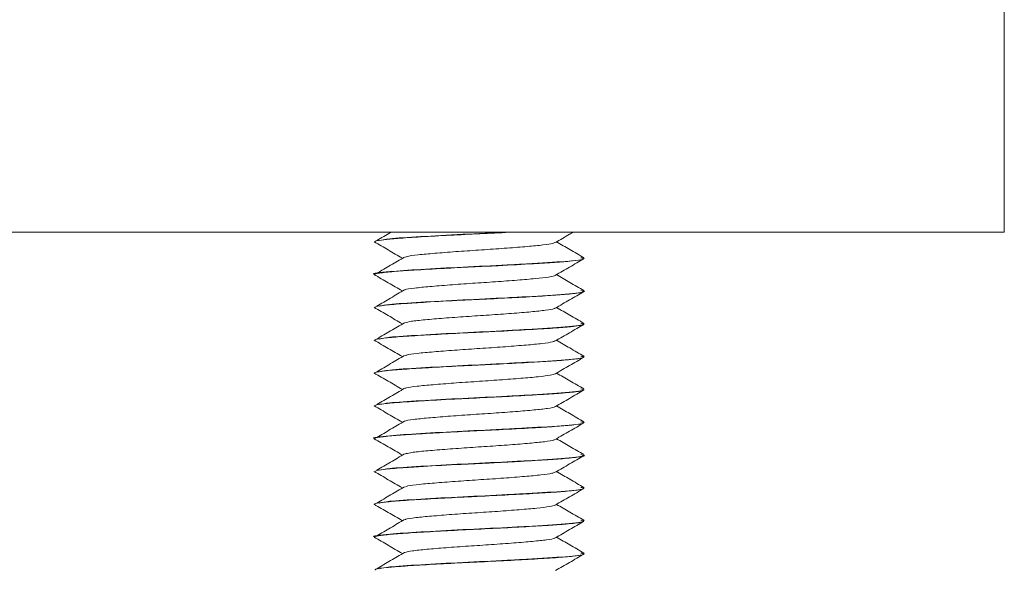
# Model space of a CAD drawing. Header units: millimetres. Extents: x 330 to 1856, y -20 to 3175.
# Tile 39 of 53: x 1161 to 1198, y 1752 to 1773. Entities that reach past the tile are written whole.
import ezdxf

# ---------------------------------------------------------------- set-up
doc = ezdxf.new("R2010")
doc.units = ezdxf.units.MM

msp = doc.modelspace()

# ---------------------------------------------------------------- linework, layer by layer
at = {"color": 7, "linetype": 'Continuous', "lineweight": 15}
for p, q in [((1198.144, 1774.98), (1198.144, 1764.98)), ((1198.144, 1764.98), (1048.144, 1764.98)), ((1174.144, 1764.613), (1174.144, 1764.604)), ((1182.144, 1763.979), (1182.144, 1763.989)), ((1174.144, 1763.363), (1174.144, 1763.354)), ((1182.144, 1762.729), (1182.144, 1762.739)), ((1174.144, 1762.113), (1174.144, 1762.104)), ((1182.144, 1761.479), (1182.144, 1761.489)), ((1174.144, 1760.863), (1174.144, 1760.854)), ((1182.144, 1760.229), (1182.144, 1760.239)), ((1174.144, 1759.613), (1174.144, 1759.604)), ((1182.144, 1758.979), (1182.144, 1758.989)), ((1174.144, 1758.363), (1174.144, 1758.354)), ((1182.144, 1757.729), (1182.144, 1757.739)), ((1174.144, 1757.113), (1174.144, 1757.104)), ((1182.144, 1756.479), (1182.144, 1756.489)), ((1174.144, 1755.863), (1174.144, 1755.854)), ((1182.144, 1755.229), (1182.144, 1755.239)), ((1174.144, 1754.613), (1174.144, 1754.604)), ((1182.144, 1753.978), (1182.144, 1753.989)), ((1174.144, 1753.363), (1174.144, 1753.354)), ((1182.144, 1752.729), (1182.144, 1752.739))]:
    msp.add_line(p, q, dxfattribs=at)
for points, knots in [([(1174.189, 1764.604), (1174.18, 1764.613), (1174.153, 1764.642), (1174.486, 1764.692), (1175.124, 1764.75), (1176.031, 1764.806), (1177.14, 1764.868), (1178.312, 1764.923), (1179.049, 1764.961), (1179.416, 1764.98)], [0, 0, 0, 0, 0.077828, 0.238751, 0.379298, 0.540978, 0.699802, 0.850786, 1, 1, 1, 1]), ([(1174.792, 1764.98), (1174.785, 1764.976), (1174.603, 1764.869), (1174.419, 1764.761), (1174.242, 1764.657)], [0, 0, 0, 0, 0.035781, 1, 1, 1, 1]), ([(1179.229, 1764.98), (1179.222, 1764.98), (1178.689, 1764.951), (1177.473, 1764.897), (1175.877, 1764.807), (1174.665, 1764.732), (1174.451, 1764.681), (1174.358, 1764.658)], [0, 0, 0, 0, 0.003592, 0.266767, 0.53436, 0.797369, 1, 1, 1, 1]), ([(1181.049, 1764.585), (1181.228, 1764.69), (1181.455, 1764.821), (1181.682, 1764.953), (1181.729, 1764.98)], [0, 0, 0, 0, 0.791631, 1, 1, 1, 1]), ([(1174.147, 1764.611), (1174.325, 1764.507), (1174.682, 1764.299), (1175.04, 1764.091), (1175.219, 1763.988)], [0, 0, 0, 0, 0.50006, 1, 1, 1, 1]), ([(1181.031, 1764.586), (1180.993, 1764.57), (1180.909, 1764.533), (1180.471, 1764.474), (1179.82, 1764.417), (1179.011, 1764.354), (1178.123, 1764.295), (1177.237, 1764.236), (1176.432, 1764.172), (1175.797, 1764.116), (1175.415, 1764.066), (1175.348, 1764.038), (1175.331, 1764.031)], [0, 0, 0, 0, 0.089382, 0.198864, 0.306215, 0.416028, 0.524253, 0.632626, 0.7424, 0.849724, 0.959279, 1, 1, 1, 1]), ([(1182.131, 1764.004), (1181.952, 1764.108), (1181.604, 1764.31), (1181.257, 1764.511), (1181.089, 1764.609)], [0, 0, 0, 0, 0.517493, 1, 1, 1, 1]), ([(1182.016, 1764.006), (1182.066, 1763.993), (1182.243, 1763.947), (1181.524, 1763.865), (1180.323, 1763.79), (1178.933, 1763.713), (1177.492, 1763.647), (1175.841, 1763.557), (1174.617, 1763.471), (1174.007, 1763.403), (1174.171, 1763.366), (1174.184, 1763.363)], [0, 0, 0, 0, 0.0606786, 0.214979, 0.3672544, 0.4293445, 0.5617428, 0.6963638, 0.8286782, 0.9863073, 1, 1, 1, 1]), ([(1175.3, 1764.03), (1175.124, 1763.927), (1174.772, 1763.719), (1174.419, 1763.511), (1174.242, 1763.407)], [0, 0, 0, 0, 0.499928, 1, 1, 1, 1]), ([(1174.164, 1763.354), (1174.157, 1763.357), (1174.113, 1763.378), (1174.326, 1763.419), (1174.83, 1763.478), (1175.683, 1763.535), (1176.713, 1763.595), (1177.838, 1763.652), (1179.018, 1763.707), (1180.125, 1763.769), (1181.067, 1763.827), (1181.723, 1763.881), (1182.081, 1763.929), (1182.091, 1763.955), (1182.094, 1763.96)], [0, 0, 0, 0, 0.014654, 0.105228, 0.206424, 0.294735, 0.404134, 0.492263, 0.574934, 0.693071, 0.778063, 0.86806, 0.970276, 1, 1, 1, 1]), ([(1181.049, 1763.335), (1181.228, 1763.44), (1181.587, 1763.648), (1181.947, 1763.857), (1182.127, 1763.961)], [0, 0, 0, 0, 0.499765, 1, 1, 1, 1]), ([(1174.147, 1763.361), (1174.325, 1763.257), (1174.682, 1763.049), (1175.04, 1762.841), (1175.219, 1762.738)], [0, 0, 0, 0, 0.50006, 1, 1, 1, 1]), ([(1181.04, 1763.335), (1181.04, 1763.334), (1181.045, 1763.313), (1180.805, 1763.269), (1180.321, 1763.209), (1179.61, 1763.15), (1178.776, 1763.087), (1177.878, 1763.03), (1177.008, 1762.968), (1176.235, 1762.906), (1175.662, 1762.849), (1175.349, 1762.804), (1175.315, 1762.783), (1175.312, 1762.781)], [0, 0, 0, 0, 0.007623, 0.117556, 0.22659, 0.334767, 0.444949, 0.55272, 0.662265, 0.771839, 0.879594, 0.98977, 1, 1, 1, 1]), ([(1182.131, 1762.754), (1181.952, 1762.858), (1181.604, 1763.06), (1181.257, 1763.261), (1181.089, 1763.359)], [0, 0, 0, 0, 0.517493, 1, 1, 1, 1]), ([(1174.169, 1762.104), (1174.173, 1762.116), (1174.183, 1762.148), (1174.585, 1762.204), (1175.144, 1762.249), (1175.538, 1762.275), (1175.67, 1762.283), (1175.737, 1762.287), (1175.769, 1762.289), (1175.781, 1762.29), (1175.785, 1762.29), (1175.786, 1762.29), (1175.786, 1762.29), (1175.786, 1762.29), (1175.786, 1762.29), (1175.786, 1762.29), (1175.786, 1762.29), (1175.787, 1762.29), (1175.788, 1762.29), (1175.827, 1762.295), (1175.943, 1762.298), (1176.455, 1762.334), (1177.35, 1762.378), (1178.574, 1762.437), (1179.692, 1762.494), (1180.669, 1762.551), (1181.504, 1762.608), (1181.994, 1762.669), (1182.184, 1762.71), (1182.14, 1762.728), (1182.139, 1762.729)], [0, 0, 0, 0, 0.059131, 0.162957, 0.255111, 0.278223, 0.28978, 0.29556, 0.298449, 0.299171, 0.299351, 0.299442, 0.299487, 0.29949, 0.299492, 0.299493, 0.299496, 0.299502, 0.29959, 0.299966, 0.311319, 0.332705, 0.445947, 0.532935, 0.622994, 0.718209, 0.801606, 0.909273, 0.996252, 1, 1, 1, 1]), ([(1175.3, 1762.78), (1175.124, 1762.677), (1174.772, 1762.469), (1174.419, 1762.261), (1174.242, 1762.157)], [0, 0, 0, 0, 0.4999254, 1, 1, 1, 1]), ([(1182.016, 1762.756), (1182.066, 1762.743), (1182.243, 1762.697), (1181.524, 1762.615), (1180.322, 1762.54), (1178.934, 1762.463), (1177.483, 1762.397), (1175.875, 1762.307), (1174.665, 1762.232), (1174.451, 1762.181), (1174.358, 1762.158)], [0, 0, 0, 0, 0.0652025, 0.2310067, 0.394635, 0.4613542, 0.6036234, 0.7482809, 0.8904601, 1, 1, 1, 1]), ([(1181.049, 1762.085), (1181.228, 1762.19), (1181.587, 1762.398), (1181.947, 1762.607), (1182.127, 1762.711)], [0, 0, 0, 0, 0.499765, 1, 1, 1, 1]), ([(1174.147, 1762.111), (1174.325, 1762.007), (1174.682, 1761.799), (1175.04, 1761.591), (1175.219, 1761.488)], [0, 0, 0, 0, 0.50006, 1, 1, 1, 1]), ([(1181.019, 1762.085), (1181.015, 1762.078), (1180.998, 1762.052), (1180.697, 1762.002), (1180.145, 1761.944), (1179.394, 1761.883), (1178.534, 1761.821), (1177.636, 1761.764), (1176.785, 1761.701), (1176.063, 1761.641), (1175.534, 1761.585), (1175.384, 1761.547), (1175.315, 1761.53)], [0, 0, 0, 0, 0.037807, 0.147705, 0.255489, 0.36434, 0.473917, 0.581237, 0.690999, 0.799415, 0.907603, 1, 1, 1, 1]), ([(1182.131, 1761.504), (1181.952, 1761.608), (1181.604, 1761.81), (1181.257, 1762.011), (1181.089, 1762.109)], [0, 0, 0, 0, 0.517493, 1, 1, 1, 1]), ([(1174.189, 1760.854), (1174.177, 1760.861), (1174.139, 1760.887), (1174.426, 1760.933), (1175.009, 1760.992), (1175.889, 1761.047), (1176.967, 1761.109), (1178.067, 1761.163), (1179.242, 1761.219), (1180.354, 1761.282), (1181.108, 1761.33), (1181.458, 1761.359), (1181.606, 1761.374), (1181.895, 1761.405), (1182.136, 1761.436), (1182.115, 1761.459), (1182.114, 1761.461)], [0, 0, 0, 0, 0.039202, 0.130117, 0.225677, 0.322737, 0.417129, 0.516787, 0.592704, 0.706947, 0.810045, 0.840635, 0.85489, 0.87898, 0.992384, 1, 1, 1, 1]), ([(1175.3, 1761.53), (1175.124, 1761.427), (1174.772, 1761.219), (1174.419, 1761.011), (1174.242, 1760.907)], [0, 0, 0, 0, 0.4999254, 1, 1, 1, 1]), ([(1182.016, 1761.506), (1182.066, 1761.493), (1182.243, 1761.447), (1181.524, 1761.365), (1180.322, 1761.29), (1178.934, 1761.213), (1177.483, 1761.147), (1175.875, 1761.057), (1174.665, 1760.982), (1174.451, 1760.931), (1174.358, 1760.908)], [0, 0, 0, 0, 0.065202, 0.231007, 0.394635, 0.461354, 0.603623, 0.748281, 0.89046, 1, 1, 1, 1]), ([(1181.049, 1760.835), (1181.228, 1760.94), (1181.587, 1761.148), (1181.947, 1761.357), (1182.127, 1761.461)], [0, 0, 0, 0, 0.499759, 1, 1, 1, 1]), ([(1174.147, 1760.861), (1174.325, 1760.757), (1174.682, 1760.549), (1175.04, 1760.341), (1175.219, 1760.238)], [0, 0, 0, 0, 0.50006, 1, 1, 1, 1]), ([(1181.019, 1760.835), (1180.999, 1760.823), (1180.947, 1760.791), (1180.569, 1760.735), (1179.956, 1760.678), (1179.169, 1760.616), (1178.29, 1760.555), (1177.397, 1760.497), (1176.572, 1760.434), (1175.9, 1760.376), (1175.462, 1760.324), (1175.366, 1760.292), (1175.331, 1760.28)], [0, 0, 0, 0, 0.068335, 0.178124, 0.285457, 0.395016, 0.503924, 0.611679, 0.72159, 0.829168, 0.938298, 1, 1, 1, 1]), ([(1182.131, 1760.254), (1181.952, 1760.358), (1181.604, 1760.56), (1181.257, 1760.761), (1181.089, 1760.859)], [0, 0, 0, 0, 0.517493, 1, 1, 1, 1]), ([(1175.3, 1760.28), (1175.124, 1760.177), (1174.772, 1759.969), (1174.419, 1759.761), (1174.242, 1759.657)], [0, 0, 0, 0, 0.499931, 1, 1, 1, 1]), ([(1182.016, 1760.256), (1182.066, 1760.243), (1182.243, 1760.197), (1181.524, 1760.115), (1180.322, 1760.04), (1178.934, 1759.963), (1177.483, 1759.897), (1175.875, 1759.807), (1174.665, 1759.732), (1174.451, 1759.681), (1174.358, 1759.658)], [0, 0, 0, 0, 0.065202, 0.231007, 0.394635, 0.461354, 0.603623, 0.748281, 0.89046, 1, 1, 1, 1]), ([(1174.146, 1759.604), (1174.149, 1759.61), (1174.156, 1759.624), (1174.282, 1759.662), (1174.664, 1759.713), (1175.476, 1759.772), (1176.495, 1759.833), (1177.631, 1759.892), (1178.857, 1759.95), (1179.961, 1760.009), (1180.95, 1760.069), (1181.691, 1760.126), (1182.1, 1760.183), (1182.119, 1760.217), (1182.126, 1760.229)], [0, 0, 0, 0, 0.0333526, 0.068944, 0.1805377, 0.2703608, 0.3636564, 0.4675366, 0.5471217, 0.6547326, 0.7404777, 0.8348103, 0.94001, 1, 1, 1, 1]), ([(1181.049, 1759.585), (1181.228, 1759.69), (1181.587, 1759.898), (1181.947, 1760.107), (1182.127, 1760.211)], [0, 0, 0, 0, 0.499759, 1, 1, 1, 1]), ([(1174.147, 1759.611), (1174.325, 1759.507), (1174.682, 1759.299), (1175.04, 1759.092), (1175.219, 1758.988)], [0, 0, 0, 0, 0.50006, 1, 1, 1, 1]), ([(1181.04, 1759.586), (1180.992, 1759.568), (1180.891, 1759.529), (1180.423, 1759.469), (1179.755, 1759.412), (1178.937, 1759.349), (1178.046, 1759.29), (1177.164, 1759.23), (1176.368, 1759.167), (1175.752, 1759.111), (1175.394, 1759.062), (1175.339, 1759.036), (1175.327, 1759.031)], [0, 0, 0, 0, 0.099103, 0.208381, 0.315825, 0.425693, 0.533609, 0.642287, 0.751936, 0.859229, 0.968918, 1, 1, 1, 1]), ([(1182.131, 1759.004), (1181.952, 1759.108), (1181.604, 1759.31), (1181.257, 1759.511), (1181.089, 1759.609)], [0, 0, 0, 0, 0.517496, 1, 1, 1, 1]), ([(1174.149, 1758.354), (1174.148, 1758.355), (1174.136, 1758.364), (1174.173, 1758.378), (1174.267, 1758.406), (1174.538, 1758.448), (1175.018, 1758.491), (1175.545, 1758.525), (1176.169, 1758.564), (1177.092, 1758.616), (1178.321, 1758.674), (1179.505, 1758.734), (1180.551, 1758.794), (1181.424, 1758.852), (1181.941, 1758.91), (1182.165, 1758.954), (1182.126, 1758.975), (1182.118, 1758.979)], [0, 0, 0, 0, 0.0064308, 0.0419492, 0.074276, 0.137813, 0.2382989, 0.2774546, 0.3117387, 0.425394, 0.5130353, 0.6040055, 0.709835, 0.7923595, 0.8959712, 0.9789856, 1, 1, 1, 1]), ([(1175.3, 1759.03), (1175.124, 1758.927), (1174.772, 1758.719), (1174.419, 1758.511), (1174.242, 1758.407)], [0, 0, 0, 0, 0.499931, 1, 1, 1, 1]), ([(1182.016, 1759.006), (1182.066, 1758.993), (1182.243, 1758.947), (1181.524, 1758.865), (1180.322, 1758.79), (1178.934, 1758.713), (1177.483, 1758.647), (1175.875, 1758.557), (1174.665, 1758.482), (1174.451, 1758.431), (1174.358, 1758.408)], [0, 0, 0, 0, 0.065202, 0.231007, 0.394635, 0.461354, 0.603623, 0.748281, 0.89046, 1, 1, 1, 1]), ([(1181.049, 1758.335), (1181.228, 1758.44), (1181.587, 1758.648), (1181.947, 1758.857), (1182.127, 1758.961)], [0, 0, 0, 0, 0.499759, 1, 1, 1, 1]), ([(1174.147, 1758.361), (1174.325, 1758.257), (1174.682, 1758.049), (1175.04, 1757.842), (1175.219, 1757.738)], [0, 0, 0, 0, 0.50006, 1, 1, 1, 1]), ([(1181.031, 1758.335), (1181.031, 1758.332), (1181.031, 1758.309), (1180.773, 1758.263), (1180.267, 1758.204), (1179.543, 1758.145), (1178.7, 1758.082), (1177.801, 1758.025), (1176.938, 1757.963), (1176.176, 1757.901), (1175.624, 1757.844), (1175.331, 1757.8), (1175.302, 1757.781), (1175.302, 1757.781)], [0, 0, 0, 0, 0.017132, 0.127191, 0.235916, 0.344381, 0.454509, 0.562166, 0.671916, 0.781259, 0.889179, 0.999381, 1, 1, 1, 1]), ([(1182.131, 1757.754), (1181.952, 1757.858), (1181.604, 1758.06), (1181.257, 1758.261), (1181.089, 1758.359)], [0, 0, 0, 0, 0.517496, 1, 1, 1, 1]), ([(1182.016, 1757.756), (1182.066, 1757.743), (1182.243, 1757.697), (1181.524, 1757.615), (1180.323, 1757.54), (1178.933, 1757.463), (1177.492, 1757.397), (1175.841, 1757.307), (1174.617, 1757.221), (1174.007, 1757.153), (1174.171, 1757.116), (1174.184, 1757.113)], [0, 0, 0, 0, 0.060679, 0.214979, 0.367254, 0.429344, 0.561743, 0.696364, 0.828678, 0.986307, 1, 1, 1, 1]), ([(1174.163, 1757.104), (1174.157, 1757.107), (1174.115, 1757.129), (1174.332, 1757.17), (1174.843, 1757.229), (1175.456, 1757.27), (1176.063, 1757.307), (1176.752, 1757.347), (1177.752, 1757.398), (1178.986, 1757.456), (1180.117, 1757.518), (1181.067, 1757.576), (1181.751, 1757.634), (1182.104, 1757.681), (1182.103, 1757.707), (1182.102, 1757.711)], [0, 0, 0, 0, 0.015391, 0.111824, 0.203839, 0.295014, 0.326798, 0.388244, 0.485844, 0.576904, 0.689573, 0.778435, 0.870174, 0.981157, 1, 1, 1, 1]), ([(1175.3, 1757.78), (1175.124, 1757.677), (1174.772, 1757.469), (1174.419, 1757.261), (1174.242, 1757.157)], [0, 0, 0, 0, 0.499931, 1, 1, 1, 1]), ([(1181.049, 1757.085), (1181.228, 1757.19), (1181.587, 1757.398), (1181.947, 1757.607), (1182.127, 1757.711)], [0, 0, 0, 0, 0.499759, 1, 1, 1, 1]), ([(1174.147, 1757.111), (1174.325, 1757.007), (1174.682, 1756.799), (1175.04, 1756.592), (1175.219, 1756.488)], [0, 0, 0, 0, 0.50006, 1, 1, 1, 1]), ([(1181.017, 1757.085), (1181.009, 1757.077), (1180.983, 1757.048), (1180.659, 1756.996), (1180.087, 1756.939), (1179.324, 1756.878), (1178.457, 1756.816), (1177.56, 1756.759), (1176.717, 1756.695), (1176.01, 1756.637), (1175.511, 1756.582), (1175.379, 1756.545), (1175.322, 1756.53)], [0, 0, 0, 0, 0.047399, 0.157307, 0.264891, 0.374008, 0.483416, 0.590812, 0.700664, 0.808759, 0.917281, 1, 1, 1, 1]), ([(1182.131, 1756.504), (1181.952, 1756.608), (1181.604, 1756.81), (1181.257, 1757.011), (1181.089, 1757.109)], [0, 0, 0, 0, 0.5174895, 1, 1, 1, 1]), ([(1175.3, 1756.53), (1175.124, 1756.427), (1174.772, 1756.219), (1174.419, 1756.011), (1174.242, 1755.907)], [0, 0, 0, 0, 0.499931, 1, 1, 1, 1]), ([(1182.016, 1756.506), (1182.066, 1756.493), (1182.243, 1756.447), (1181.524, 1756.365), (1180.322, 1756.29), (1178.934, 1756.213), (1177.483, 1756.147), (1175.875, 1756.057), (1174.665, 1755.982), (1174.451, 1755.931), (1174.358, 1755.908)], [0, 0, 0, 0, 0.065202, 0.231007, 0.394635, 0.461354, 0.603623, 0.748281, 0.89046, 1, 1, 1, 1]), ([(1174.179, 1755.854), (1174.185, 1755.868), (1174.197, 1755.902), (1174.635, 1755.959), (1175.203, 1756.003), (1175.606, 1756.029), (1175.707, 1756.035), (1175.732, 1756.037), (1175.737, 1756.037), (1175.738, 1756.037), (1175.738, 1756.037), (1175.738, 1756.037), (1175.738, 1756.037), (1175.738, 1756.037), (1175.739, 1756.037), (1175.742, 1756.037), (1175.775, 1756.04), (1175.866, 1756.045), (1176.385, 1756.077), (1177.29, 1756.126), (1178.294, 1756.173), (1179.004, 1756.208), (1179.756, 1756.248), (1180.646, 1756.3), (1181.508, 1756.358), (1181.995, 1756.42), (1182.191, 1756.46), (1182.141, 1756.478), (1182.14, 1756.479)], [0, 0, 0, 0, 0.071417, 0.164931, 0.264944, 0.286541, 0.293212, 0.294448, 0.294591, 0.29466, 0.294663, 0.294663, 0.294666, 0.294672, 0.294723, 0.294848, 0.295692, 0.304513, 0.322057, 0.444618, 0.530321, 0.559917, 0.616159, 0.716754, 0.801992, 0.911024, 0.997615, 1, 1, 1, 1]), ([(1181.049, 1755.835), (1181.228, 1755.94), (1181.587, 1756.148), (1181.947, 1756.357), (1182.127, 1756.461)], [0, 0, 0, 0, 0.499759, 1, 1, 1, 1]), ([(1174.147, 1755.861), (1174.325, 1755.757), (1174.682, 1755.549), (1175.04, 1755.341), (1175.219, 1755.238)], [0, 0, 0, 0, 0.500066, 1, 1, 1, 1]), ([(1181.023, 1755.836), (1180.996, 1755.821), (1180.93, 1755.787), (1180.525, 1755.73), (1179.894, 1755.673), (1179.097, 1755.61), (1178.213, 1755.55), (1177.323, 1755.492), (1176.507, 1755.428), (1175.851, 1755.371), (1175.44, 1755.32), (1175.358, 1755.29), (1175.332, 1755.28)], [0, 0, 0, 0, 0.078011, 0.187682, 0.294989, 0.40469, 0.513306, 0.621315, 0.731183, 0.838613, 0.947962, 1, 1, 1, 1]), ([(1182.131, 1755.254), (1181.952, 1755.358), (1181.604, 1755.56), (1181.257, 1755.761), (1181.089, 1755.859)], [0, 0, 0, 0, 0.517493, 1, 1, 1, 1]), ([(1174.158, 1754.604), (1174.157, 1754.61), (1174.154, 1754.636), (1174.408, 1754.682), (1175.009, 1754.742), (1175.882, 1754.797), (1176.763, 1754.846), (1177.505, 1754.886), (1178.275, 1754.922), (1179.262, 1754.97), (1180.34, 1755.032), (1181.021, 1755.074), (1181.471, 1755.11), (1181.866, 1755.15), (1182.144, 1755.192), (1182.118, 1755.221), (1182.111, 1755.229)], [0, 0, 0, 0, 0.0332452, 0.1277326, 0.2172697, 0.3122579, 0.4056534, 0.4474095, 0.4942201, 0.5902816, 0.6819394, 0.7743481, 0.8033572, 0.8564587, 0.9620115, 1, 1, 1, 1]), ([(1175.3, 1755.28), (1175.124, 1755.177), (1174.772, 1754.969), (1174.419, 1754.761), (1174.242, 1754.657)], [0, 0, 0, 0, 0.499931, 1, 1, 1, 1]), ([(1182.016, 1755.256), (1182.066, 1755.243), (1182.243, 1755.197), (1181.524, 1755.115), (1180.322, 1755.04), (1178.934, 1754.963), (1177.483, 1754.897), (1175.875, 1754.807), (1174.665, 1754.732), (1174.451, 1754.681), (1174.358, 1754.658)], [0, 0, 0, 0, 0.065202, 0.231007, 0.394635, 0.461354, 0.603623, 0.748281, 0.89046, 1, 1, 1, 1]), ([(1181.049, 1754.585), (1181.228, 1754.69), (1181.587, 1754.898), (1181.947, 1755.107), (1182.127, 1755.211)], [0, 0, 0, 0, 0.499765, 1, 1, 1, 1]), ([(1174.147, 1754.611), (1174.325, 1754.507), (1174.682, 1754.299), (1175.04, 1754.091), (1175.219, 1753.988)], [0, 0, 0, 0, 0.500066, 1, 1, 1, 1]), ([(1181.048, 1754.586), (1180.989, 1754.566), (1180.871, 1754.525), (1180.373, 1754.464), (1179.69, 1754.407), (1178.863, 1754.343), (1177.968, 1754.285), (1177.092, 1754.225), (1176.307, 1754.162), (1175.709, 1754.105), (1175.373, 1754.059), (1175.329, 1754.035), (1175.321, 1754.031)], [0, 0, 0, 0, 0.107916, 0.217045, 0.324736, 0.434712, 0.54247, 0.651512, 0.761092, 0.868504, 0.978382, 1, 1, 1, 1]), ([(1182.131, 1754.004), (1181.952, 1754.108), (1181.604, 1754.31), (1181.257, 1754.511), (1181.089, 1754.609)], [0, 0, 0, 0, 0.517493, 1, 1, 1, 1]), ([(1182.016, 1754.006), (1182.066, 1753.993), (1182.243, 1753.947), (1181.524, 1753.865), (1180.323, 1753.79), (1178.933, 1753.713), (1177.492, 1753.647), (1175.841, 1753.557), (1174.617, 1753.471), (1174.007, 1753.403), (1174.171, 1753.366), (1174.184, 1753.363)], [0, 0, 0, 0, 0.060679, 0.214979, 0.367254, 0.429345, 0.561743, 0.696364, 0.828678, 0.986307, 1, 1, 1, 1]), ([(1174.147, 1753.354), (1174.177, 1753.372), (1174.238, 1753.41), (1174.745, 1753.47), (1175.515, 1753.525), (1176.501, 1753.583), (1177.635, 1753.643), (1178.814, 1753.697), (1179.945, 1753.758), (1180.838, 1753.812), (1181.571, 1753.866), (1182.027, 1753.917), (1182.067, 1753.95), (1182.08, 1753.96)], [0, 0, 0, 0, 0.0933899, 0.1897191, 0.2830022, 0.3800485, 0.4724362, 0.570373, 0.6667256, 0.7620991, 0.8340286, 0.9465378, 1, 1, 1, 1]), ([(1175.3, 1754.03), (1175.124, 1753.927), (1174.772, 1753.719), (1174.419, 1753.511), (1174.242, 1753.407)], [0, 0, 0, 0, 0.499931, 1, 1, 1, 1]), ([(1181.049, 1753.335), (1181.228, 1753.44), (1181.587, 1753.648), (1181.947, 1753.857), (1182.127, 1753.961)], [0, 0, 0, 0, 0.499765, 1, 1, 1, 1]), ([(1174.147, 1753.361), (1174.325, 1753.257), (1174.682, 1753.049), (1175.04, 1752.841), (1175.219, 1752.738)], [0, 0, 0, 0, 0.500063, 1, 1, 1, 1]), ([(1181.025, 1753.335), (1181.023, 1753.33), (1181.016, 1753.306), (1180.739, 1753.258), (1180.212, 1753.199), (1179.475, 1753.14), (1178.624, 1753.077), (1177.725, 1753.02), (1176.866, 1752.957), (1176.128, 1752.897), (1175.562, 1752.839), (1175.389, 1752.799), (1175.303, 1752.779)], [0, 0, 0, 0, 0.026602, 0.136437, 0.24453, 0.353022, 0.462744, 0.570045, 0.67965, 0.788418, 0.896258, 1, 1, 1, 1]), ([(1182.131, 1752.754), (1181.952, 1752.858), (1181.604, 1753.06), (1181.257, 1753.261), (1181.089, 1753.359)], [0, 0, 0, 0, 0.517493, 1, 1, 1, 1]), ([(1175.3, 1752.78), (1175.124, 1752.677), (1174.772, 1752.469), (1174.419, 1752.261), (1174.242, 1752.157)], [0, 0, 0, 0, 0.499928, 1, 1, 1, 1]), ([(1182.016, 1752.756), (1182.066, 1752.743), (1182.243, 1752.697), (1181.524, 1752.615), (1180.322, 1752.54), (1178.934, 1752.463), (1177.483, 1752.397), (1175.875, 1752.307), (1174.665, 1752.232), (1174.451, 1752.181), (1174.358, 1752.158)], [0, 0, 0, 0, 0.065202, 0.231007, 0.394635, 0.461354, 0.603623, 0.748281, 0.89046, 1, 1, 1, 1]), ([(1174.18, 1752.104), (1174.178, 1752.115), (1174.172, 1752.149), (1174.508, 1752.193), (1174.927, 1752.232), (1175.37, 1752.265), (1176.101, 1752.31), (1177.187, 1752.37), (1178.358, 1752.426), (1179.498, 1752.483), (1180.541, 1752.544), (1181.387, 1752.598), (1181.937, 1752.659), (1182.164, 1752.702), (1182.129, 1752.725), (1182.123, 1752.729)], [0, 0, 0, 0, 0.056086, 0.166613, 0.20429, 0.239606, 0.331581, 0.42505, 0.515959, 0.609642, 0.699412, 0.795171, 0.887699, 0.980405, 1, 1, 1, 1]), ([(1181.049, 1752.085), (1181.228, 1752.19), (1181.587, 1752.398), (1181.947, 1752.607), (1182.127, 1752.711)], [0, 0, 0, 0, 0.499765, 1, 1, 1, 1])]:
    msp.add_open_spline(points, degree=3, knots=knots, dxfattribs=at)

doc.saveas('drawing.dxf')
